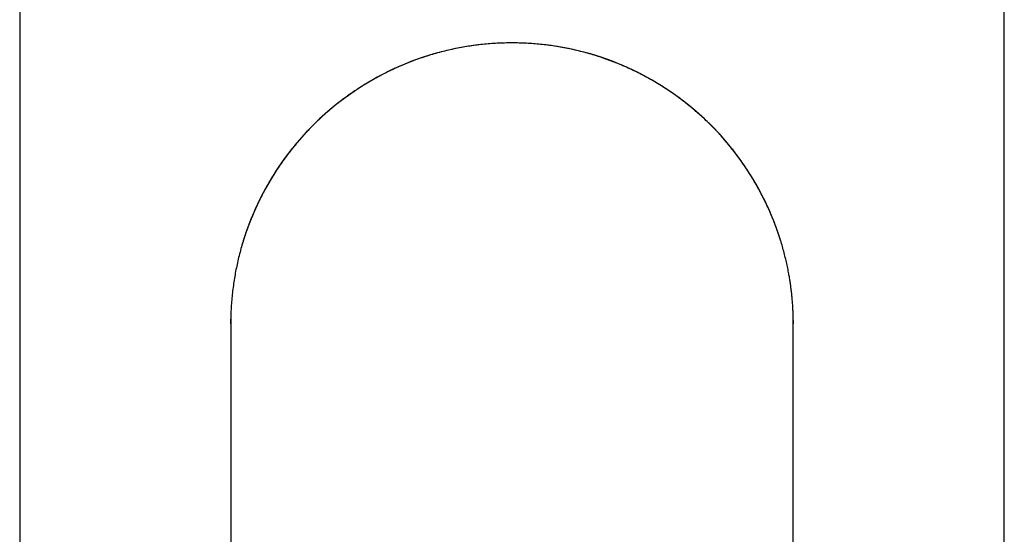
# Model space of a CAD drawing. Header units: millimetres. Extents: x 8 to 587, y 12 to 564.
# Tile 22 of 24: x 286 to 328, y 493 to 515. Entities that reach past the tile are written whole.
import ezdxf

# ---------------------------------------------------------------- set-up
doc = ezdxf.new("R2010")
doc.units = ezdxf.units.MM

msp = doc.modelspace()

# ---------------------------------------------------------------- linework, layer by layer
at = {"color": 7, "linetype": 'Continuous', "lineweight": 30}
for p, q in [((286.256, 530.608), (286.256, 371.108)), ((328.256, 371.108), (328.256, 530.608)), ((295.256, 501.608), (295.258, 501.813)), ((319.255, 501.753), (319.256, 501.608))]:
    msp.add_line(p, q, dxfattribs=at)
for start, end in [(90, 162.8136), (17.0989, 90)]:
    msp.add_arc((307.256, 501.608), 12, start, end, dxfattribs=at)
for points, knots in [([(307.256, 513.604), (307.15, 513.603), (306.94, 513.601), (306.625, 513.588), (306.313, 513.568), (306.005, 513.54), (305.7, 513.504), (305.399, 513.46), (305.093, 513.409), (304.783, 513.348), (304.469, 513.277), (304.161, 513.199), (303.86, 513.115), (303.561, 513.022), (303.264, 512.922), (302.969, 512.813), (302.684, 512.7), (302.408, 512.582), (302.142, 512.461), (301.889, 512.338), (301.65, 512.215), (301.425, 512.093), (301.209, 511.97), (301, 511.845), (300.8, 511.72), (300.606, 511.594), (300.42, 511.467), (300.243, 511.342), (300.074, 511.218), (299.913, 511.096), (299.76, 510.976), (299.598, 510.844), (299.424, 510.697), (299.238, 510.533), (299.054, 510.365), (298.862, 510.181), (298.661, 509.979), (298.452, 509.761), (298.249, 509.535), (298.05, 509.303), (297.856, 509.065), (297.67, 508.825), (297.493, 508.583), (297.323, 508.34), (297.159, 508.091), (297.001, 507.838), (296.848, 507.58), (296.702, 507.318), (296.563, 507.053), (296.429, 506.781), (296.301, 506.506), (296.181, 506.227), (296.069, 505.949), (295.966, 505.673), (295.871, 505.399), (295.78, 505.116), (295.694, 504.823), (295.614, 504.521), (295.544, 504.222), (295.481, 503.926), (295.426, 503.628), (295.379, 503.325), (295.338, 503.018), (295.305, 502.707), (295.286, 502.459), (295.275, 502.278), (295.269, 502.168), (295.265, 502.065), (295.262, 501.97), (295.259, 501.881), (295.258, 501.817), (295.257, 501.78), (295.257, 501.768), (295.257, 501.762), (295.257, 501.755), (295.257, 501.743), (295.257, 501.728), (295.257, 501.712), (295.256, 501.695), (295.256, 501.677), (295.256, 501.658), (295.256, 501.639), (295.256, 501.618), (295.256, 501.604), (295.256, 501.596)], [0, 0, 0, 0, 0.016607, 0.033099, 0.049465, 0.065693, 0.081772, 0.09769, 0.113436, 0.130546, 0.147421, 0.164048, 0.180414, 0.196508, 0.213267, 0.229692, 0.245773, 0.261497, 0.276854, 0.291834, 0.305604, 0.319024, 0.332086, 0.344785, 0.357116, 0.369287, 0.381066, 0.392448, 0.403431, 0.41401, 0.424184, 0.433948, 0.446896, 0.459877, 0.472934, 0.486066, 0.501792, 0.517615, 0.533529, 0.549529, 0.56561, 0.581766, 0.597252, 0.612796, 0.628392, 0.644037, 0.659723, 0.675445, 0.691198, 0.706839, 0.722993, 0.73891, 0.754585, 0.770017, 0.785206, 0.800149, 0.816832, 0.833196, 0.849243, 0.864996, 0.880833, 0.896874, 0.913105, 0.929516, 0.946094, 0.952209, 0.957961, 0.963347, 0.968372, 0.973039, 0.97735, 0.978373, 0.978876, 0.979131, 0.979402, 0.980033, 0.981283, 0.982965, 0.984849, 0.98711, 0.989753, 0.992781, 0.996197, 1, 1, 1, 1]), ([(319.256, 501.596), (319.256, 501.604), (319.256, 501.62), (319.256, 501.643), (319.256, 501.665), (319.256, 501.686), (319.256, 501.704), (319.256, 501.72), (319.255, 501.731), (319.255, 501.743), (319.255, 501.754), (319.255, 501.766), (319.255, 501.779), (319.255, 501.792), (319.254, 501.805), (319.254, 501.828), (319.253, 501.874), (319.252, 501.94), (319.249, 502.019), (319.246, 502.105), (319.241, 502.201), (319.236, 502.307), (319.226, 502.453), (319.213, 502.635), (319.192, 502.847), (319.169, 503.05), (319.144, 503.245), (319.117, 503.431), (319.087, 503.614), (319.05, 503.821), (319.005, 504.054), (318.947, 504.313), (318.883, 504.577), (318.812, 504.841), (318.735, 505.107), (318.651, 505.371), (318.56, 505.636), (318.462, 505.9), (318.358, 506.161), (318.249, 506.42), (318.129, 506.685), (317.998, 506.956), (317.857, 507.231), (317.709, 507.502), (317.554, 507.768), (317.418, 507.988), (317.306, 508.162), (317.22, 508.292), (317.132, 508.421), (317.043, 508.549), (316.951, 508.676), (316.856, 508.805), (316.752, 508.941), (316.638, 509.087), (316.512, 509.242), (316.378, 509.401), (316.236, 509.565), (316.085, 509.733), (315.924, 509.904), (315.754, 510.078), (315.574, 510.255), (315.384, 510.433), (315.199, 510.6), (315.02, 510.755), (314.849, 510.897), (314.671, 511.04), (314.486, 511.182), (314.293, 511.325), (314.09, 511.469), (313.878, 511.612), (313.659, 511.754), (313.432, 511.894), (313.198, 512.031), (312.957, 512.165), (312.7, 512.299), (312.427, 512.434), (312.137, 512.568), (311.839, 512.696), (311.533, 512.817), (311.229, 512.928), (310.929, 513.029), (310.631, 513.121), (310.329, 513.205), (310.021, 513.282), (309.709, 513.352), (309.392, 513.413), (309.081, 513.466), (308.774, 513.508), (308.475, 513.543), (308.173, 513.57), (307.868, 513.589), (307.563, 513.601), (307.358, 513.603), (307.256, 513.604)], [0, 0, 0, 0, 0.004181, 0.007894, 0.01114, 0.013923, 0.016251, 0.017481, 0.018544, 0.019448, 0.020208, 0.020848, 0.021542, 0.022223, 0.022912, 0.023609, 0.025856, 0.030076, 0.034071, 0.038281, 0.043576, 0.049181, 0.054982, 0.066599, 0.077778, 0.088507, 0.098776, 0.108576, 0.118174, 0.12792, 0.141562, 0.155488, 0.169697, 0.184191, 0.198519, 0.213114, 0.227833, 0.242565, 0.257306, 0.272052, 0.286798, 0.303012, 0.319216, 0.335402, 0.351565, 0.367698, 0.375899, 0.38409, 0.39227, 0.400439, 0.408596, 0.416896, 0.425577, 0.435567, 0.44602, 0.456935, 0.468312, 0.48015, 0.492447, 0.505201, 0.51841, 0.532071, 0.54618, 0.557577, 0.569246, 0.581184, 0.593388, 0.605854, 0.619005, 0.632427, 0.646116, 0.660067, 0.674274, 0.688732, 0.703434, 0.719879, 0.736601, 0.753589, 0.770834, 0.788322, 0.804423, 0.820705, 0.83716, 0.853777, 0.870546, 0.887455, 0.904493, 0.920216, 0.936029, 0.951923, 0.967889, 0.983918, 1, 1, 1, 1]), ([(295.256, 501.596), (295.256, 501.594), (295.256, 501.589), (295.256, 501.58), (295.256, 501.57), (295.256, 501.559), (295.256, 501.547), (295.256, 501.535), (295.256, 501.523), (295.256, 501.51), (295.256, 501.498), (295.256, 501.485), (295.256, 501.464), (295.256, 501.433), (295.256, 501.387), (295.256, 501.337), (295.256, 501.283), (295.256, 501.226), (295.256, 501.163), (295.256, 501.094), (295.256, 501.02), (295.256, 500.933), (295.256, 500.829), (295.256, 500.709), (295.256, 500.58), (295.256, 500.444), (295.256, 500.301), (295.256, 500.15), (295.256, 499.993), (295.256, 499.858), (295.256, 499.748), (295.256, 499.666), (295.256, 499.581), (295.256, 499.49), (295.256, 499.393), (295.256, 499.292), (295.256, 499.187), (295.256, 499.078), (295.256, 498.962), (295.256, 498.839), (295.256, 498.709), (295.256, 498.572), (295.256, 498.427), (295.256, 498.275), (295.256, 498.115), (295.256, 497.947), (295.256, 497.772), (295.256, 497.59), (295.256, 497.399), (295.256, 497.201), (295.256, 496.996), (295.256, 496.785), (295.256, 496.565), (295.256, 496.336), (295.256, 496.097), (295.256, 495.853), (295.256, 495.604), (295.256, 495.351), (295.256, 495.088), (295.256, 494.816), (295.256, 494.543), (295.256, 494.27), (295.256, 493.997), (295.256, 493.716), (295.256, 493.426), (295.256, 493.128), (295.256, 492.821), (295.256, 492.514), (295.256, 492.208), (295.256, 491.903), (295.256, 491.59), (295.256, 491.27), (295.256, 490.943), (295.256, 490.72), (295.256, 490.608)], [0, 0, 0, 0, 0.008993, 0.0176208, 0.0258834, 0.0337809, 0.0413131, 0.0484802, 0.0549032, 0.0610016, 0.0667754, 0.0722245, 0.0773546, 0.0924414, 0.1077916, 0.1234051, 0.1375682, 0.1519411, 0.166524, 0.1813167, 0.1962784, 0.2112031, 0.2310884, 0.250856, 0.2705061, 0.2900386, 0.3094534, 0.3287506, 0.34793, 0.3669916, 0.3760076, 0.3849969, 0.3941263, 0.4036941, 0.4137061, 0.4241625, 0.4344282, 0.4450889, 0.4561446, 0.4675952, 0.4794408, 0.4916813, 0.5043168, 0.5173474, 0.530773, 0.5445938, 0.5585523, 0.572892, 0.5876127, 0.6027146, 0.6176365, 0.6329127, 0.6485431, 0.6645276, 0.6808664, 0.6975593, 0.7136226, 0.7300008, 0.7466939, 0.7637019, 0.7810248, 0.7970463, 0.8133281, 0.8298703, 0.8466728, 0.8637355, 0.8810586, 0.8986418, 0.9149883, 0.9315534, 0.9483371, 0.9653394, 0.9825604, 1, 1, 1, 1]), ([(319.256, 490.608), (319.256, 490.719), (319.256, 490.939), (319.256, 491.263), (319.256, 491.578), (319.256, 491.885), (319.256, 492.184), (319.256, 492.475), (319.256, 492.757), (319.256, 493.036), (319.256, 493.31), (319.256, 493.581), (319.256, 493.843), (319.256, 494.096), (319.256, 494.342), (319.256, 494.579), (319.256, 494.809), (319.256, 495.03), (319.256, 495.245), (319.256, 495.451), (319.256, 495.651), (319.256, 495.854), (319.256, 496.06), (319.256, 496.268), (319.256, 496.467), (319.256, 496.652), (319.256, 496.825), (319.256, 496.986), (319.256, 497.139), (319.256, 497.286), (319.256, 497.426), (319.256, 497.56), (319.256, 497.691), (319.256, 497.819), (319.256, 497.945), (319.256, 498.065), (319.256, 498.181), (319.256, 498.326), (319.256, 498.498), (319.256, 498.695), (319.256, 498.888), (319.256, 499.076), (319.256, 499.263), (319.256, 499.449), (319.256, 499.633), (319.256, 499.81), (319.256, 499.981), (319.256, 500.145), (319.256, 500.285), (319.256, 500.403), (319.256, 500.5), (319.256, 500.593), (319.256, 500.681), (319.256, 500.763), (319.256, 500.84), (319.256, 500.918), (319.256, 500.996), (319.256, 501.072), (319.256, 501.142), (319.256, 501.193), (319.256, 501.228), (319.256, 501.251), (319.256, 501.272), (319.256, 501.293), (319.256, 501.312), (319.256, 501.331), (319.256, 501.35), (319.256, 501.369), (319.256, 501.39), (319.256, 501.412), (319.256, 501.434), (319.256, 501.455), (319.256, 501.476), (319.256, 501.497), (319.256, 501.516), (319.256, 501.534), (319.256, 501.55), (319.256, 501.564), (319.256, 501.577), (319.256, 501.588), (319.256, 501.594), (319.256, 501.596)], [0, 0, 0, 0, 0.017279, 0.034294, 0.051043, 0.067528, 0.083747, 0.099702, 0.115392, 0.130817, 0.146692, 0.162277, 0.17757, 0.192573, 0.207285, 0.221706, 0.235837, 0.249676, 0.263225, 0.276483, 0.28945, 0.302126, 0.316693, 0.330856, 0.344615, 0.35797, 0.369972, 0.381627, 0.392937, 0.403901, 0.414518, 0.424789, 0.434715, 0.445233, 0.455332, 0.46502, 0.474602, 0.484235, 0.501562, 0.519052, 0.536704, 0.554518, 0.572495, 0.591738, 0.611164, 0.630773, 0.650564, 0.670537, 0.690693, 0.704371, 0.718112, 0.731688, 0.745031, 0.758141, 0.771018, 0.783661, 0.799105, 0.814187, 0.828906, 0.843263, 0.848804, 0.854289, 0.859719, 0.865092, 0.87041, 0.875671, 0.880925, 0.88645, 0.893153, 0.900269, 0.9078, 0.915746, 0.924105, 0.932878, 0.942066, 0.950852, 0.959985, 0.969467, 0.979297, 0.989474, 1, 1, 1, 1])]:
    msp.add_open_spline(points, degree=3, knots=knots, dxfattribs=at)

doc.saveas('drawing.dxf')
